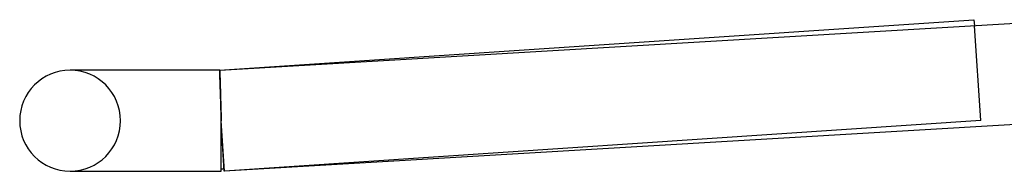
# Model space of a CAD drawing. Header units: millimetres. Extents: x -280 to 280, y -2 to 180.
# Tile 1 of 73: x -280 to -241, y -2 to 4. Entities that reach past the tile are written whole.
import ezdxf

# ---------------------------------------------------------------- set-up
doc = ezdxf.new("R2010")
doc.units = ezdxf.units.MM
doc.layers.add('HIDDEN', color=7, linetype='Continuous')
doc.layers.add('THICK', color=7, linetype='Continuous')

msp = doc.modelspace()

# ---------------------------------------------------------------- linework, layer by layer
at = {"layer": 'HIDDEN'}
for p, q in [((-241.867, 0.004), (-242.117, 3.761)), ((-272.067, 2), (-272.067, 1.998)), ((-272.066, 1.998), (-272.067, 2)), ((-272.067, 1.998), (-272.067, 1.991)), ((-272.067, 1.991), (-272.067, 1.98)), ((-272.067, 1.98), (-272.066, 1.964)), ((-272.066, 1.991), (-272.066, 1.998)), ((-272.065, 1.981), (-272.066, 1.991)), ((-272.066, 1.964), (-272.066, 1.944)), ((-272.064, 1.966), (-272.065, 1.981)), ((-272.064, 1.947), (-272.064, 1.966)), ((-272.058, 1.998), (-272.059, 2)), ((-272.058, 1.991), (-272.058, 1.998)), ((-272.058, 1.981), (-272.058, 1.991)), ((-272.057, 1.966), (-272.058, 1.981)), ((-272.056, 1.947), (-272.057, 1.966)), ((-272.066, 1.944), (-272.065, 1.919)), ((-272.065, 1.919), (-272.065, 1.89)), ((-272.065, 1.89), (-272.064, 1.857)), ((-272.063, 1.924), (-272.064, 1.947)), ((-272.064, 1.857), (-272.063, 1.819)), ((-272.061, 1.896), (-272.063, 1.924)), ((-272.063, 1.819), (-272.061, 1.778)), ((-272.06, 1.865), (-272.061, 1.896)), ((-272.061, 1.778), (-272.06, 1.732)), ((-272.059, 1.83), (-272.06, 1.865)), ((-272.06, 1.732), (-272.058, 1.683)), ((-272.057, 1.79), (-272.059, 1.83)), ((-272.058, 1.683), (-272.057, 1.629)), ((-272.056, 1.747), (-272.057, 1.79)), ((-272.057, 1.629), (-272.055, 1.572)), ((-272.055, 1.924), (-272.056, 1.947)), ((-272.054, 1.701), (-272.056, 1.747)), ((-272.054, 1.896), (-272.055, 1.924)), ((-272.055, 1.572), (-272.053, 1.511)), ((-272.053, 1.865), (-272.054, 1.896)), ((-272.052, 1.65), (-272.054, 1.701)), ((-272.052, 1.83), (-272.053, 1.865)), ((-272.051, 1.79), (-272.052, 1.83)), ((-272.05, 1.596), (-272.052, 1.65)), ((-272.049, 1.747), (-272.051, 1.79)), ((-272.048, 1.539), (-272.05, 1.596)), ((-272.048, 1.701), (-272.049, 1.747)), ((-272.046, 1.65), (-272.048, 1.701)), ((-272.044, 1.596), (-272.046, 1.65)), ((-272.043, 1.539), (-272.044, 1.596)), ((-272.053, 1.511), (-272.051, 1.447)), ((-272.051, 1.447), (-272.048, 1.38)), ((-272.046, 1.478), (-272.048, 1.539)), ((-272.048, 1.38), (-272.046, 1.31)), ((-272.044, 1.415), (-272.046, 1.478)), ((-272.046, 1.31), (-272.044, 1.236)), ((-272.042, 1.348), (-272.044, 1.415)), ((-272.044, 1.236), (-272.041, 1.16)), ((-272.041, 1.478), (-272.043, 1.539)), ((-272.039, 1.278), (-272.042, 1.348)), ((-272.039, 1.415), (-272.041, 1.478)), ((-272.037, 1.348), (-272.039, 1.415)), ((-272.037, 1.205), (-272.039, 1.278)), ((-272.035, 1.278), (-272.037, 1.348)), ((-272.035, 1.131), (-272.037, 1.205)), ((-272.033, 1.206), (-272.035, 1.278)), ((-272.031, 1.131), (-272.033, 1.206)), ((-272.041, 1.16), (-272.038, 1.081)), ((-272.038, 1.081), (-272.035, 1)), ((-272.032, 1.053), (-272.035, 1.131)), ((-272.035, 1), (-272.033, 0.917)), ((-272.033, 0.917), (-272.029, 0.831)), ((-272.03, 0.974), (-272.032, 1.053)), ((-272.028, 1.053), (-272.031, 1.131)), ((-272.027, 0.892), (-272.03, 0.974)), ((-272.029, 0.831), (-272.026, 0.743)), ((-272.026, 0.974), (-272.028, 1.053)), ((-272.024, 0.808), (-272.027, 0.892)), ((-272.024, 0.892), (-272.026, 0.974)), ((-272.022, 0.808), (-272.024, 0.892)), ((-272.022, 0.723), (-272.024, 0.808)), ((-272.019, 0.723), (-272.022, 0.808)), ((-272.026, 0.743), (-272.023, 0.654)), ((-272.023, 0.654), (-272.02, 0.564)), ((-272.019, 0.636), (-272.022, 0.723)), ((-272.02, 0.564), (-272.017, 0.472)), ((-272.017, 0.636), (-272.019, 0.723)), ((-272.016, 0.548), (-272.019, 0.636)), ((-272.015, 0.548), (-272.017, 0.636)), ((-272.017, 0.472), (-272.014, 0.379)), ((-272.014, 0.458), (-272.016, 0.548)), ((-272.012, 0.458), (-272.015, 0.548)), ((-272.011, 0.368), (-272.014, 0.458)), ((-272.01, 0.368), (-272.012, 0.458)), ((-272.014, 0.379), (-272.01, 0.285)), ((-272.008, 0.277), (-272.011, 0.368)), ((-272.007, 0.277), (-272.01, 0.368)), ((-272.01, 0.285), (-272.007, 0.191)), ((-272.006, 0.185), (-272.008, 0.277)), ((-272.005, 0.185), (-272.007, 0.277)), ((-272.007, 0.191), (-272.003, 0.095)), ((-272.003, 0.093), (-272.006, 0.185)), ((-272.002, 0.093), (-272.005, 0.185)), ((-272.003, 0.095), (-272, 0)), ((-272, 0), (-272.003, 0.093)), ((-272, 0), (-272.002, 0.093)), ((-241.867, 0.004), (-271.867, -1.996)), ((-271.867, -1.996), (-272, 0)), ((-272, 0), (-272, 0)), ((-272, 0), (-272, 0)), ((-272, 0), (-272, 0)), ((-272, 0), (-272, 0)), ((-278, -2), (-277.885, -2))]:
    msp.add_line(p, q, dxfattribs=at)
for centre, radius, start, end in [((-278, 0), 2, 0, 90), ((-278, 0), 2, 270, 0), ((-272, 0), 1.9, 273.3665, 273.8137)]:
    msp.add_arc(centre, radius, start, end, dxfattribs=at)
at = {"layer": 'THICK'}
for p, q in [((-272.067, 2), (-242.133, 3.996)), ((-272.059, 2), (-238.205, 3.991)), ((-242.133, 3.996), (-242.117, 3.761)), ((-272.059, 2), (-278, 2)), ((-277.885, 2), (-278, 2)), ((-272.059, 2), (-272.059, 1.998)), ((-272.059, 1.998), (-272.059, 1.991)), ((-272.059, 1.991), (-272.059, 1.98)), ((-272.059, 1.98), (-272.059, 1.964)), ((-272.059, 1.964), (-272.058, 1.944)), ((-272.058, 1.944), (-272.058, 1.919)), ((-272.058, 1.919), (-272.057, 1.89)), ((-272.057, 1.89), (-272.056, 1.857)), ((-272.056, 1.857), (-272.055, 1.819)), ((-272.055, 1.819), (-272.054, 1.778)), ((-272.054, 1.778), (-272.053, 1.732)), ((-272.053, 1.732), (-272.051, 1.683)), ((-272.051, 1.683), (-272.05, 1.629)), ((-272.05, 1.629), (-272.048, 1.572)), ((-272.048, 1.572), (-272.047, 1.512)), ((-272.047, 1.512), (-272.045, 1.447)), ((-272.045, 1.447), (-272.043, 1.38)), ((-272.043, 1.38), (-272.041, 1.31)), ((-272.041, 1.31), (-272.038, 1.236)), ((-272.038, 1.236), (-272.036, 1.16)), ((-272.036, 1.16), (-272.034, 1.082)), ((-272.034, 1.082), (-272.031, 1)), ((-272.031, 1), (-272.029, 0.917)), ((-272.029, 0.917), (-272.026, 0.831)), ((-272.026, 0.831), (-272.023, 0.743)), ((-272.023, 0.743), (-272.021, 0.654)), ((-272.021, 0.654), (-272.018, 0.564)), ((-272.018, 0.564), (-272.015, 0.472)), ((-272.015, 0.472), (-272.012, 0.379)), ((-272.012, 0.379), (-272.009, 0.285)), ((-272.009, 0.285), (-272.006, 0.191)), ((-272.006, 0.191), (-272.003, 0.095)), ((-272.003, 0.095), (-272, 0)), ((-272, -2), (-272, 0)), ((-237.94, 0), (-271.883, -1.997)), ((-271.883, -1.997), (-272, 0)), ((-278, -2), (-272, -2))]:
    msp.add_line(p, q, dxfattribs=at)
for centre, radius, start, end in [((-278, 0), 2, 90, 180), ((-278, 0), 2, 180, 270), ((-272, 0), 1.9, 270, 273.3665)]:
    msp.add_arc(centre, radius, start, end, dxfattribs=at)

doc.saveas('drawing.dxf')
